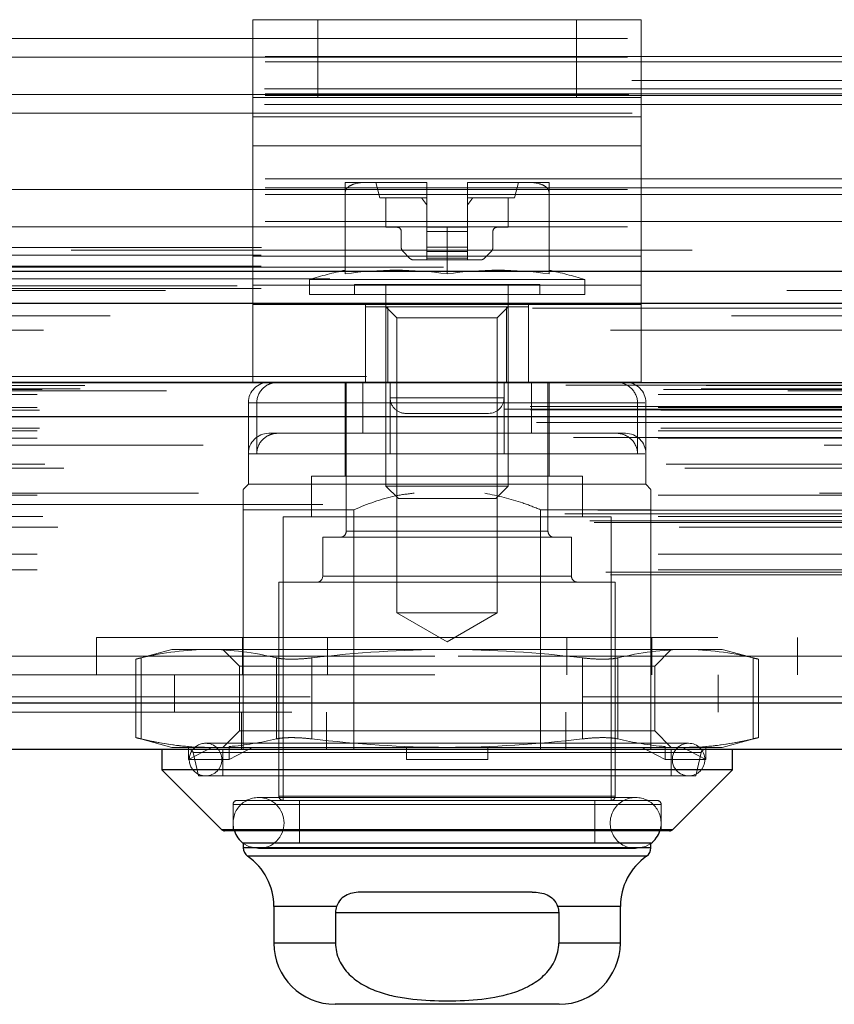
# Model space of a CAD drawing. Header units: inches. Extents: x 0.2 to 10.7, y 0.2 to 7.9.
# Tile 69 of 104: x 3.694 to 3.825, y 6.78 to 6.939. Entities that reach past the tile are written whole.
import ezdxf

# ---------------------------------------------------------------- set-up
doc = ezdxf.new("R2010")
doc.units = ezdxf.units.IN
doc.header["$MEASUREMENT"] = 0
doc.linetypes.add('HIDDEN', pattern=[0.07500000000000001, 0.05, -0.025])
doc.layers.add('TEXT', color=140, linetype='Continuous')

msp = doc.modelspace()

# ---------------------------------------------------------------- linework, layer by layer
at = {"color": 7, "linetype": 'HIDDEN', "lineweight": 18}
for p, q in [((3.731328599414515, 6.926358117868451), (3.731328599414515, 6.938858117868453)), ((3.731328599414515, 6.938858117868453), (3.741745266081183, 6.938858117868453)), ((3.73133188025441, 6.938858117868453), (3.73133188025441, 6.923231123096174)), ((3.741745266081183, 6.926358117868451), (3.741745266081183, 6.938858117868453)), ((3.783411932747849, 6.938858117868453), (3.741745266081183, 6.938858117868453)), ((3.741748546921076, 6.926358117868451), (3.741748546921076, 6.938858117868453)), ((3.783411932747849, 6.926358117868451), (3.783411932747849, 6.938858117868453)), ((3.783411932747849, 6.938858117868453), (3.793828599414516, 6.938858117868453)), ((3.783415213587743, 6.926358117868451), (3.783415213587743, 6.938858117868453)), ((3.793828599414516, 6.926358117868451), (3.793828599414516, 6.938858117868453)), ((3.793828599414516, 6.938858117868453), (3.79383188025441, 6.938858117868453)), ((3.79383188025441, 6.938858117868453), (3.79383188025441, 6.923231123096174)), ((3.491631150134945, 6.935814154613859), (4.033297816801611, 6.935814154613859)), ((3.491631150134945, 6.935814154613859), (4.033297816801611, 6.935814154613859)), ((4.033297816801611, 6.932943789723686), (3.491631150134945, 6.932943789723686)), ((3.491631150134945, 6.932814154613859), (4.033297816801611, 6.932814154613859)), ((4.033297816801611, 6.932100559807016), (3.491631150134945, 6.932100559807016)), ((4.492297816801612, 6.929064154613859), (3.032631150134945, 6.929064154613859)), ((4.033297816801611, 6.926943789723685), (3.491631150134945, 6.926943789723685)), ((4.033190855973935, 6.927747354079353), (3.491738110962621, 6.927747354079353)), ((3.491847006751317, 6.926814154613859), (4.033081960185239, 6.926814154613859)), ((4.033297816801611, 6.926662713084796), (3.491631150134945, 6.926662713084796)), ((4.033190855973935, 6.925211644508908), (3.491738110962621, 6.925211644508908)), ((3.741745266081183, 6.926358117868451), (3.731328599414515, 6.926358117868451)), ((3.731328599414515, 6.918544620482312), (3.731328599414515, 6.926358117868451)), ((3.783411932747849, 6.926358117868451), (3.741745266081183, 6.926358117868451)), ((3.793828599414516, 6.926358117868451), (3.783411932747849, 6.926358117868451)), ((3.793828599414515, 6.918544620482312), (3.793828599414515, 6.926358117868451)), ((3.793828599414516, 6.926358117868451), (3.79383188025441, 6.926358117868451)), ((3.492350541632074, 6.923814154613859), (4.032578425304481, 6.923814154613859)), ((3.492350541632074, 6.923814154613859), (4.032578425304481, 6.923814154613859)), ((3.793828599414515, 6.923231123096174), (3.731328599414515, 6.923231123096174)), ((3.73133188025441, 6.923231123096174), (3.79383188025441, 6.923231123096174)), ((3.73133188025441, 6.923231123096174), (3.73133188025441, 6.900838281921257)), ((3.79383188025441, 6.923231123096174), (3.79383188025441, 6.900838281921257)), ((3.793828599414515, 6.918544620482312), (3.731328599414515, 6.918544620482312)), ((3.731328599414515, 6.896151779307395), (3.731328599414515, 6.918544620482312)), ((3.73133188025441, 6.918544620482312), (3.79383188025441, 6.918544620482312)), ((3.793828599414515, 6.896151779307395), (3.793828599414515, 6.918544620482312)), ((4.033297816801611, 6.91326595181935), (3.491631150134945, 6.91326595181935)), ((3.749612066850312, 6.912677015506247), (3.746176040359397, 6.912677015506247)), ((3.759144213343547, 6.912677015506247), (3.749612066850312, 6.912677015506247)), ((3.751097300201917, 6.912677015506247), (3.751753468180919, 6.910216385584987)), ((3.759299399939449, 6.912677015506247), (3.759144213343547, 6.912677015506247)), ((3.759299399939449, 6.912677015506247), (3.759144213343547, 6.912677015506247)), ((3.759144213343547, 6.912677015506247), (3.759299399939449, 6.912677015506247)), ((3.759299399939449, 6.91267599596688), (3.759299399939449, 6.912677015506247)), ((3.759299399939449, 6.905459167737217), (3.759299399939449, 6.91267599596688)), ((3.766016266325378, 6.912677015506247), (3.765861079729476, 6.912677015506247)), ((3.765861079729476, 6.91267599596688), (3.765861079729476, 6.912677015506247)), ((3.765861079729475, 6.912677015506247), (3.766016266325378, 6.912677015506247)), ((3.766016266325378, 6.912677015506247), (3.765861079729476, 6.912677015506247)), ((3.765861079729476, 6.912677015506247), (3.766016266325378, 6.912677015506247)), ((3.765861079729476, 6.905459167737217), (3.765861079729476, 6.91267599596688)), ((3.775548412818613, 6.912677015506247), (3.766016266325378, 6.912677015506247)), ((3.773407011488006, 6.910216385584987), (3.774063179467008, 6.912677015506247)), ((3.778984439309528, 6.912677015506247), (3.775548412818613, 6.912677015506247)), ((4.033297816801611, 6.911814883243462), (3.491631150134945, 6.911814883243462)), ((3.491631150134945, 6.911533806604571), (4.033297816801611, 6.911533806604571)), ((3.746176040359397, 6.897963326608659), (3.746176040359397, 6.911100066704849)), ((3.778984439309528, 6.897963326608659), (3.778984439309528, 6.911100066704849)), ((4.033297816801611, 6.910730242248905), (3.491631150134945, 6.910730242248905)), ((3.759299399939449, 6.910216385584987), (3.751753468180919, 6.910216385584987)), ((3.752737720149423, 6.910216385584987), (3.752737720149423, 6.905459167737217)), ((3.773407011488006, 6.910216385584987), (3.765861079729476, 6.910216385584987)), ((3.772422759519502, 6.905459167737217), (3.772422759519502, 6.910216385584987)), ((4.033297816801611, 6.906377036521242), (3.491631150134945, 6.906377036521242)), ((3.491631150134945, 6.905533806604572), (4.033297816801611, 6.905533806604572)), ((3.752737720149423, 6.905459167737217), (3.75454218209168, 6.905459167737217)), ((3.755198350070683, 6.904802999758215), (3.755198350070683, 6.90225793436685)), ((3.762580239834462, 6.905459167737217), (3.759299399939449, 6.905459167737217)), ((3.759299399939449, 6.905459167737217), (3.759299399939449, 6.904802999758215)), ((3.759299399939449, 6.904802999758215), (3.765861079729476, 6.904802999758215)), ((3.759299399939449, 6.904802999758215), (3.759299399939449, 6.90225793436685)), ((3.759299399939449, 6.904802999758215), (3.765861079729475, 6.904802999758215)), ((3.765861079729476, 6.904802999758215), (3.759299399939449, 6.904802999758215)), ((3.765861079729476, 6.904802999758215), (3.759299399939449, 6.904802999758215)), ((3.762580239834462, 6.897963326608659), (3.762580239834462, 6.905459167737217)), ((3.762580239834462, 6.905459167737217), (3.765861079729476, 6.905459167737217)), ((3.765861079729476, 6.905459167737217), (3.765861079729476, 6.904802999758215)), ((3.765861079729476, 6.904802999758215), (3.765861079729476, 6.90225793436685)), ((3.769962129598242, 6.90225793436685), (3.769962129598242, 6.904802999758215)), ((3.770618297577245, 6.905459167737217), (3.772422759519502, 6.905459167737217)), ((3.032631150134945, 6.902230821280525), (4.492297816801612, 6.902230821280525)), ((3.032631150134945, 6.902230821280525), (4.492297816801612, 6.902230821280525)), ((3.032707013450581, 6.902230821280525), (4.492221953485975, 6.902230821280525)), ((3.032707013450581, 6.902230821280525), (4.492221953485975, 6.902230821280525)), ((3.032707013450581, 6.902230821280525), (4.492221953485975, 6.902230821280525)), ((3.032707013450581, 6.902230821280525), (4.492221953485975, 6.902230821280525)), ((4.002047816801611, 6.901766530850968), (3.522881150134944, 6.901766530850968)), ((3.755486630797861, 6.901561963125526), (3.756550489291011, 6.900498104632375)), ((3.759299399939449, 6.90225793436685), (3.759299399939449, 6.901561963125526)), ((3.759299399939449, 6.90225793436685), (3.765861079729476, 6.90225793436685)), ((3.759299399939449, 6.90225793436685), (3.765861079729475, 6.90225793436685)), ((3.765861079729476, 6.90225793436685), (3.759299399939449, 6.90225793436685)), ((3.765861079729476, 6.90225793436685), (3.759299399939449, 6.90225793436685)), ((3.759299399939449, 6.901561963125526), (3.765861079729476, 6.901561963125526)), ((3.759299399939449, 6.901561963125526), (3.759299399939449, 6.900498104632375)), ((3.759299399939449, 6.901561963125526), (3.765861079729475, 6.901561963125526)), ((3.765861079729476, 6.901561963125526), (3.759299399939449, 6.901561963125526)), ((3.765861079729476, 6.901561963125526), (3.759299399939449, 6.901561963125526)), ((3.765861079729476, 6.90225793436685), (3.765861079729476, 6.901561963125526)), ((3.765861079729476, 6.901561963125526), (3.765861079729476, 6.900498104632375)), ((3.768609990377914, 6.900498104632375), (3.769673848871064, 6.901561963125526)), ((3.032631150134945, 6.900962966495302), (4.492297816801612, 6.900962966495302)), ((3.793828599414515, 6.900838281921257), (3.731328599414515, 6.900838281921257)), ((3.73133188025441, 6.900838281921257), (3.79383188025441, 6.900838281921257)), ((3.73133188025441, 6.900838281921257), (3.73133188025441, 6.893024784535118)), ((3.757246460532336, 6.900209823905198), (3.759299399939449, 6.900209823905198)), ((3.759299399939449, 6.900498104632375), (3.765861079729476, 6.900498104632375)), ((3.759299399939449, 6.900498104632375), (3.759299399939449, 6.900209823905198)), ((3.759299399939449, 6.900498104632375), (3.765861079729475, 6.900498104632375)), ((3.765861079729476, 6.900498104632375), (3.759299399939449, 6.900498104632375)), ((3.765861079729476, 6.900498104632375), (3.759299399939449, 6.900498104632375)), ((3.759299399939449, 6.900209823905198), (3.765861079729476, 6.900209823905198)), ((3.765861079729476, 6.900498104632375), (3.765861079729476, 6.900209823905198)), ((3.765861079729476, 6.900209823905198), (3.767914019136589, 6.900209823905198)), ((3.79383188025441, 6.900838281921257), (3.79383188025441, 6.893024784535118)), ((3.032631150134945, 6.899230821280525), (4.492297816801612, 6.899230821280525)), ((3.784725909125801, 6.897074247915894), (3.740434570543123, 6.897074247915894)), ((3.740434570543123, 6.897074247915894), (3.740434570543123, 6.894632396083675)), ((3.784725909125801, 6.894632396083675), (3.784725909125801, 6.897074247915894)), ((4.5287660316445, 6.896040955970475), (2.996121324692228, 6.896040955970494)), ((4.517243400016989, 6.895317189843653), (3.007641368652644, 6.895317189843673)), ((3.032631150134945, 6.895612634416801), (4.492297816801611, 6.895612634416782)), ((3.793828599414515, 6.896151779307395), (3.731328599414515, 6.896151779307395)), ((3.731328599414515, 6.880524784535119), (3.731328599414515, 6.896151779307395)), ((3.73133188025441, 6.896151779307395), (3.79383188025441, 6.896151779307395)), ((3.777508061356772, 6.896272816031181), (3.747652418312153, 6.896272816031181)), ((3.747652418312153, 6.896272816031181), (3.747652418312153, 6.894632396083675)), ((3.752737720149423, 6.896272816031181), (3.752737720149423, 6.863836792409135)), ((3.772422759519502, 6.863836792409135), (3.772422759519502, 6.896272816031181)), ((3.777508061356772, 6.894632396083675), (3.777508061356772, 6.896272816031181)), ((3.793828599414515, 6.880524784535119), (3.793828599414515, 6.896151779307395)), ((3.784725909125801, 6.894632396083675), (3.740434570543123, 6.894632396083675)), ((3.793828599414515, 6.893024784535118), (3.731328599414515, 6.893024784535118)), ((3.73133188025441, 6.880524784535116), (3.73133188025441, 6.893024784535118)), ((3.749453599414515, 6.880524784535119), (3.749453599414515, 6.893024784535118)), ((3.74945688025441, 6.892663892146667), (3.74945688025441, 6.893024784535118)), ((3.74945688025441, 6.892663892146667), (3.74945688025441, 6.880524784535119)), ((3.753013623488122, 6.892663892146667), (3.74945688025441, 6.892663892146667)), ((3.752737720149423, 6.892663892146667), (3.754514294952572, 6.890887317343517)), ((3.753013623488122, 6.892663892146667), (3.753013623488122, 6.880524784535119)), ((3.772146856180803, 6.892663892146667), (3.753013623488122, 6.892663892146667)), ((3.770646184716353, 6.890887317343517), (3.772422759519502, 6.892663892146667)), ((3.772146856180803, 6.892663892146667), (3.772146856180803, 6.880524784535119)), ((3.775703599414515, 6.892663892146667), (3.772146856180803, 6.892663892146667)), ((3.775703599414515, 6.880524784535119), (3.775703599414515, 6.893024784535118)), ((3.77570688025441, 6.880524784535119), (3.77570688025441, 6.893024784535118)), ((3.79383188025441, 6.880524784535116), (3.79383188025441, 6.893024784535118)), ((3.008351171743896, 6.89119029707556), (4.51653711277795, 6.89119029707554)), ((3.770646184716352, 6.890887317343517), (3.754514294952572, 6.890887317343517)), ((3.754514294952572, 6.890887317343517), (3.754514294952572, 6.843454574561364)), ((3.770646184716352, 6.843454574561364), (3.770646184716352, 6.890887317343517)), ((4.549623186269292, 6.881469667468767), (2.975265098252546, 6.881469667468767)), ((2.980707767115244, 6.880503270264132), (4.544180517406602, 6.880503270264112)), ((4.543970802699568, 6.8805300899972), (2.980917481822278, 6.88053008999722)), ((2.981671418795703, 6.880051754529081), (4.543216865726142, 6.880051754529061)), ((2.981671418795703, 6.880051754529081), (4.543216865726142, 6.880051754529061)), ((2.997407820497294, 6.879380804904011), (4.527480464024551, 6.879380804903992)), ((2.997407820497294, 6.879380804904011), (4.527480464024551, 6.879380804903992)), ((3.003487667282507, 6.879451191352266), (4.521400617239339, 6.879451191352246)), ((3.003487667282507, 6.879451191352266), (4.521400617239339, 6.879451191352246)), ((3.004260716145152, 6.87999840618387), (4.520627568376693, 6.87999840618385)), ((3.004260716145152, 6.87999840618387), (4.520627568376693, 6.87999840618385)), ((3.793828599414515, 6.880524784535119), (3.731328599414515, 6.880524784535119)), ((3.746176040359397, 6.880524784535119), (3.746176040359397, 6.865432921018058)), ((3.746340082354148, 6.880524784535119), (3.746340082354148, 6.856574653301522)), ((3.748989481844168, 6.880524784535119), (3.748989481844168, 6.872322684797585)), ((3.753411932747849, 6.878024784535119), (3.753411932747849, 6.880524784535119)), ((3.753415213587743, 6.878024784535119), (3.753415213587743, 6.880524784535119)), ((3.771745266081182, 6.878024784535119), (3.771745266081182, 6.880524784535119)), ((3.771748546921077, 6.878024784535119), (3.771748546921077, 6.880524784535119)), ((3.771766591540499, 6.880524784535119), (3.771766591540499, 6.872322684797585)), ((3.776170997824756, 6.880524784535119), (3.776170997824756, 6.872322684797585)), ((3.778820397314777, 6.856574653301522), (3.778820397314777, 6.880524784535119)), ((3.778984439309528, 6.872322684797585), (3.778984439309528, 6.880524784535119)), ((2.996574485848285, 6.878537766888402), (4.528313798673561, 6.878537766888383)), ((2.996574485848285, 6.878537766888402), (4.528313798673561, 6.878537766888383)), ((3.017430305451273, 6.879136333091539), (4.507513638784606, 6.879136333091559)), ((3.753411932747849, 6.878024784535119), (3.771745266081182, 6.878024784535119)), ((3.771745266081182, 6.878024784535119), (3.753411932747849, 6.878024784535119)), ((3.753415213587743, 6.878024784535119), (3.771748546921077, 6.878024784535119)), ((3.771748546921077, 6.878024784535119), (3.753415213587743, 6.878024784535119)), ((2.97188938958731, 6.876202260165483), (4.552998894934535, 6.876202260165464)), ((2.97188938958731, 6.876202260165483), (4.552998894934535, 6.876202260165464)), ((2.975935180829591, 6.876627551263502), (4.548953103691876, 6.876627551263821)), ((2.976025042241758, 6.876117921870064), (4.548863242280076, 6.876117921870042)), ((2.996574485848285, 6.876464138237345), (4.528313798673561, 6.876464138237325)), ((2.996574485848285, 6.876464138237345), (4.528313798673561, 6.876464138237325)), ((3.730592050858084, 6.877243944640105), (3.730592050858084, 6.864120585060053)), ((3.793220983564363, 6.877243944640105), (3.730742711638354, 6.877243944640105)), ((3.731939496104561, 6.877243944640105), (3.731939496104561, 6.869041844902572)), ((3.731939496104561, 6.877243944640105), (3.794417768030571, 6.877243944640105)), ((3.753393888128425, 6.877243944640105), (3.753393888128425, 6.869041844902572)), ((3.793220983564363, 6.877243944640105), (3.793220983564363, 6.869041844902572)), ((3.79456842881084, 6.869041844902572), (3.79456842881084, 6.877243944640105)), ((4.546662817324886, 6.875013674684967), (2.978264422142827, 6.875013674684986)), ((2.996991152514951, 6.876047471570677), (4.527897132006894, 6.876047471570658)), ((3.755911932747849, 6.875524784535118), (3.769245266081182, 6.875524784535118)), ((3.769245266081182, 6.875524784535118), (3.769248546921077, 6.875524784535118)), ((2.976958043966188, 6.874064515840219), (4.547930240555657, 6.8740645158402)), ((2.984505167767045, 6.874033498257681), (4.540383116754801, 6.874033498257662)), ((2.996991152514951, 6.873130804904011), (4.527897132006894, 6.873130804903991)), ((2.982929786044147, 6.871664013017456), (4.541953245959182, 6.871664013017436)), ((2.996574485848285, 6.872714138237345), (4.52831379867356, 6.872714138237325)), ((2.996574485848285, 6.872714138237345), (4.52831379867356, 6.872714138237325)), ((2.996574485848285, 6.87154098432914), (4.52831379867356, 6.87154098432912)), ((3.735382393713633, 6.872322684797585), (3.733872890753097, 6.872322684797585)), ((3.748989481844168, 6.872322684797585), (3.735382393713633, 6.872322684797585)), ((3.748989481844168, 6.872322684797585), (3.753393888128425, 6.872322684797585)), ((3.791287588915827, 6.872322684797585), (3.753393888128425, 6.872322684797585)), ((3.778984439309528, 6.865432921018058), (3.778984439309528, 6.872322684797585)), ((4.523293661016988, 6.870430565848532), (3.00159625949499, 6.870430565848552)), ((3.771766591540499, 6.869041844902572), (3.730737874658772, 6.869041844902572)), ((3.753393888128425, 6.869041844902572), (3.794422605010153, 6.869041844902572)), ((3.79456842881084, 6.864120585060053), (3.79456842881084, 6.869041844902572)), ((2.997837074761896, 6.867370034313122), (4.527107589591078, 6.867370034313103)), ((3.000869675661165, 6.866694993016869), (4.52401860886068, 6.866694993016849)), ((3.000869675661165, 6.866694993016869), (4.52401860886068, 6.866694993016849)), ((3.7843978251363, 6.865432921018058), (3.740762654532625, 6.865432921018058)), ((3.740762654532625, 6.865432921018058), (3.740762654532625, 6.858871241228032)), ((3.7843978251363, 6.858871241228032), (3.7843978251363, 6.865432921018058)), ((3.730592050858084, 6.864120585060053), (3.729771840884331, 6.8633003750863)), ((3.79456842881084, 6.864120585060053), (3.730592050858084, 6.864120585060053)), ((3.772422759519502, 6.863836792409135), (3.752737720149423, 6.863836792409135)), ((3.752737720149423, 6.863836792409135), (3.754750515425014, 6.861823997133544)), ((3.770409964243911, 6.861823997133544), (3.772422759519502, 6.863836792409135)), ((3.795388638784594, 6.8633003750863), (3.79456842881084, 6.864120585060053)), ((2.996574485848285, 6.862370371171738), (4.52831379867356, 6.862370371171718)), ((4.522548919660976, 6.862688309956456), (3.002348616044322, 6.862688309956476)), ((4.542585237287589, 6.860848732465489), (2.982309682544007, 6.860848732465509)), ((3.770409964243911, 6.861823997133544), (3.754750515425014, 6.861823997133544)), ((2.981521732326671, 6.859389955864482), (4.543366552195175, 6.859389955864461)), ((2.986824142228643, 6.859974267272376), (4.538064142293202, 6.859974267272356)), ((2.996574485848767, 6.858925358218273), (4.52831379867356, 6.858925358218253)), ((2.99749313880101, 6.858918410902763), (4.527384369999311, 6.858918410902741)), ((3.729771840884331, 6.860019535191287), (3.729771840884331, 6.821469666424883)), ((3.747545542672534, 6.860019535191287), (3.729771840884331, 6.860019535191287)), ((3.788991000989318, 6.858871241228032), (3.736169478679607, 6.858871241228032)), ((3.736169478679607, 6.858871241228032), (3.736169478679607, 6.813267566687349)), ((3.747545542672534, 6.860019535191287), (3.747545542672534, 6.821469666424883)), ((3.777614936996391, 6.860019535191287), (3.777614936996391, 6.821469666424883)), ((3.795388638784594, 6.860019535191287), (3.777614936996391, 6.860019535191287)), ((3.788991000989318, 6.813267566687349), (3.788991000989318, 6.858871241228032)), ((3.795388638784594, 6.860019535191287), (3.795388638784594, 6.827469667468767)), ((2.985569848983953, 6.858221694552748), (4.539331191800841, 6.858221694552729)), ((2.986254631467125, 6.857978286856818), (4.538638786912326, 6.857978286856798)), ((2.999940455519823, 6.857198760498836), (4.524947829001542, 6.857198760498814)), ((3.782593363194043, 6.855590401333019), (3.742567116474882, 6.855590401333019)), ((3.742567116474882, 6.855590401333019), (3.742567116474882, 6.849356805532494)), ((3.746340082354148, 6.856574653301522), (3.778669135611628, 6.856574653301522)), ((3.778820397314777, 6.856574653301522), (3.746491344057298, 6.856574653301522)), ((3.782593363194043, 6.849356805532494), (3.782593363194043, 6.855590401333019)), ((2.996574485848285, 6.852890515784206), (4.52831379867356, 6.852890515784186)), ((2.988126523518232, 6.849957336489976), (4.536761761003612, 6.849957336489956)), ((2.988857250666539, 6.849524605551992), (4.536031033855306, 6.849524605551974)), ((2.996574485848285, 6.850357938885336), (4.52831379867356, 6.850357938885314)), ((2.996574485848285, 6.850357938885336), (4.52831379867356, 6.850357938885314)), ((3.782593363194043, 6.849356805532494), (3.742567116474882, 6.849356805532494)), ((3.742567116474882, 6.849356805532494), (3.782593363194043, 6.849356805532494)), ((3.789647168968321, 6.848372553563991), (3.735513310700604, 6.848372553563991)), ((3.735513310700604, 6.848372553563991), (3.735513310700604, 6.813923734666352)), ((3.789647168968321, 6.813923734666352), (3.789647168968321, 6.848372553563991)), ((3.770646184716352, 6.843454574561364), (3.754514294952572, 6.843454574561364)), ((3.754514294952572, 6.843454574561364), (3.762580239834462, 6.838797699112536)), ((3.762580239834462, 6.838797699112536), (3.770646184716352, 6.843454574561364)), ((3.706163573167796, 6.839469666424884), (3.818996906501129, 6.839469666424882)), ((3.706163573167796, 6.839469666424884), (3.706163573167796, 6.833469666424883)), ((3.729621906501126, 6.839469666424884), (3.729621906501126, 6.833469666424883)), ((3.743330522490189, 6.839469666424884), (3.743330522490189, 6.833469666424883)), ((3.781829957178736, 6.839469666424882), (3.781829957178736, 6.833469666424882)), ((3.7955385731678, 6.839469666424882), (3.7955385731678, 6.833469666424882)), ((3.818996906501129, 6.833469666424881), (3.818996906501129, 6.839469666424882)), ((3.718288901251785, 6.837545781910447), (3.712452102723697, 6.835981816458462)), ((3.724222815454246, 6.837545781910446), (3.718288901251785, 6.837545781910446)), ((3.762580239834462, 6.837545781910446), (3.724222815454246, 6.837545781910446)), ((3.726491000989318, 6.837545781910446), (3.729155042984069, 6.834881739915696)), ((3.800937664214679, 6.837545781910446), (3.762580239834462, 6.837545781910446)), ((3.796005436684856, 6.834881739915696), (3.798669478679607, 6.837545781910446)), ((3.80687157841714, 6.837545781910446), (3.800937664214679, 6.837545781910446)), ((3.812708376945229, 6.835981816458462), (3.80687157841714, 6.837545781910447)), ((3.06059697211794, 6.836469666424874), (4.464346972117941, 6.836469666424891)), ((3.06059697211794, 6.836469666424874), (4.464346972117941, 6.836469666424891)), ((4.464346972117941, 6.836469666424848), (3.06059697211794, 6.836469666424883)), ((4.464346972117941, 6.836469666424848), (3.06059697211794, 6.836469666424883)), ((3.712452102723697, 6.836002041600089), (3.712452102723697, 6.823341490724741)), ((3.713331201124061, 6.823155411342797), (3.713331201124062, 6.836188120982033)), ((3.713331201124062, 6.823155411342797), (3.713331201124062, 6.836188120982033)), ((3.713331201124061, 6.823155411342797), (3.713331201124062, 6.836188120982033)), ((3.713331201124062, 6.823155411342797), (3.713331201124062, 6.836188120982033)), ((3.735114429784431, 6.823155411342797), (3.735114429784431, 6.836188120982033)), ((3.73511442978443, 6.823155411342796), (3.735114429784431, 6.836188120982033)), ((3.735114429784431, 6.823155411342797), (3.735114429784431, 6.836188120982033)), ((3.735114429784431, 6.823155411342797), (3.735114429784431, 6.836188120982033)), ((3.740797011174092, 6.823155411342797), (3.740797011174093, 6.836188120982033)), ((3.740797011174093, 6.823155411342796), (3.740797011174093, 6.836188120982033)), ((3.740797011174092, 6.823155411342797), (3.740797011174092, 6.836188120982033)), ((3.740797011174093, 6.823155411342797), (3.740797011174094, 6.836188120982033)), ((3.784363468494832, 6.823155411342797), (3.784363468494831, 6.836188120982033)), ((3.784363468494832, 6.823155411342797), (3.784363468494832, 6.836188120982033)), ((3.784363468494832, 6.823155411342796), (3.784363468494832, 6.836188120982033)), ((3.784363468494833, 6.823155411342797), (3.784363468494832, 6.836188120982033)), ((3.790046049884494, 6.823155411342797), (3.790046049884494, 6.836188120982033)), ((3.790046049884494, 6.823155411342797), (3.790046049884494, 6.836188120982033)), ((3.790046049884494, 6.823155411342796), (3.790046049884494, 6.836188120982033)), ((3.790046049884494, 6.823155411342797), (3.790046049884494, 6.836188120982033)), ((3.811829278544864, 6.823155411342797), (3.811829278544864, 6.836188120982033)), ((3.811829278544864, 6.823155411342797), (3.811829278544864, 6.836188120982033)), ((3.811829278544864, 6.823155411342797), (3.811829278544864, 6.836188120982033)), ((3.811829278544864, 6.823155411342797), (3.811829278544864, 6.836188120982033)), ((3.812708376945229, 6.823341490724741), (3.812708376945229, 6.836002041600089)), ((3.06059697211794, 6.833469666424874), (4.464346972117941, 6.833469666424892)), ((3.71872197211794, 6.833469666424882), (3.71872197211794, 6.827469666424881)), ((3.733633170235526, 6.834881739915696), (3.729155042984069, 6.834881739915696)), ((3.729155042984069, 6.834881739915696), (3.729155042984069, 6.824461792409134)), ((3.796005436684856, 6.834881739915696), (3.733633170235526, 6.834881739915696)), ((3.796005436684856, 6.824461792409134), (3.796005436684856, 6.834881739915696)), ((3.80622197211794, 6.827469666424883), (3.80622197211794, 6.833469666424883)), ((4.54053865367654, 6.829948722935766), (2.9843496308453, 6.82994872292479)), ((2.984349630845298, 6.829948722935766), (4.540538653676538, 6.82994872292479)), ((2.984349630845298, 6.828906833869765), (4.540538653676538, 6.828906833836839)), ((4.537593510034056, 6.827469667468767), (2.987294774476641, 6.827469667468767)), ((3.729471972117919, 6.827469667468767), (3.729471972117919, 6.821469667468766)), ((3.743180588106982, 6.827469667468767), (3.743180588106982, 6.821469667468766)), ((3.78168002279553, 6.827469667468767), (3.78168002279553, 6.821469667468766)), ((3.795388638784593, 6.827469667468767), (3.795388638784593, 6.821469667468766)), ((3.729155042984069, 6.824461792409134), (3.726491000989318, 6.821797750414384)), ((3.733633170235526, 6.824461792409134), (3.729155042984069, 6.824461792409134)), ((3.796005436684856, 6.824461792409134), (3.733633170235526, 6.824461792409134)), ((3.798669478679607, 6.821797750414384), (3.796005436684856, 6.824461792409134)), ((3.712452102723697, 6.823361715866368), (3.718288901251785, 6.821797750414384)), ((3.801458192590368, 6.822453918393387), (3.723702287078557, 6.822453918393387)), ((3.80687157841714, 6.821797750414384), (3.812708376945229, 6.823361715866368)), ((3.721365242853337, 6.821797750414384), (3.718288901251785, 6.821797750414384)), ((3.720941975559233, 6.819829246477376), (3.720941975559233, 6.821927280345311)), ((3.720941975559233, 6.821927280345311), (3.721365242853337, 6.821797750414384)), ((3.724634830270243, 6.821797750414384), (3.720941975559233, 6.819829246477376)), ((3.721365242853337, 6.821797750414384), (3.724634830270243, 6.821797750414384)), ((3.721686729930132, 6.820961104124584), (3.803326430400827, 6.820961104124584)), ((3.721686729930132, 6.820961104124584), (3.722553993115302, 6.817204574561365)), ((3.803473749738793, 6.820961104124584), (3.721834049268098, 6.820961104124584)), ((3.724634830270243, 6.821797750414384), (3.727926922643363, 6.821797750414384)), ((3.726491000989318, 6.821469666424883), (3.726491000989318, 6.817204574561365)), ((3.727503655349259, 6.821927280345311), (3.727926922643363, 6.821797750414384)), ((3.727503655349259, 6.819829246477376), (3.727503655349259, 6.821927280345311)), ((3.73119651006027, 6.821797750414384), (3.727503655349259, 6.819829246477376)), ((3.762580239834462, 6.821797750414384), (3.727926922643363, 6.821797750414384)), ((3.756018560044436, 6.821927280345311), (3.756018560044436, 6.821797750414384)), ((3.756018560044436, 6.819829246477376), (3.756018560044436, 6.821797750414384)), ((3.797233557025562, 6.821797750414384), (3.762580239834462, 6.821797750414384)), ((3.769141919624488, 6.821927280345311), (3.769141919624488, 6.821797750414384)), ((3.769141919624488, 6.819829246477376), (3.769141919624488, 6.821797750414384)), ((3.797656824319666, 6.819829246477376), (3.793963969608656, 6.821797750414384)), ((3.797656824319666, 6.821927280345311), (3.797233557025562, 6.821797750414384)), ((3.797233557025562, 6.821797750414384), (3.800525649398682, 6.821797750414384)), ((3.797656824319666, 6.821927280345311), (3.797656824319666, 6.819829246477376)), ((3.798669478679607, 6.817204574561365), (3.798669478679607, 6.821469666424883)), ((3.804218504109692, 6.819829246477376), (3.800525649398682, 6.821797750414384)), ((3.803795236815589, 6.821797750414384), (3.800525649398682, 6.821797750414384)), ((3.802606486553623, 6.817204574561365), (3.803473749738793, 6.820961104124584)), ((3.804218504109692, 6.821927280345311), (3.803795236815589, 6.821797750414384)), ((3.80687157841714, 6.821797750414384), (3.803795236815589, 6.821797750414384)), ((3.804218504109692, 6.821927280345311), (3.804218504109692, 6.819829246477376)), ((3.727503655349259, 6.819829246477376), (3.720941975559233, 6.819829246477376)), ((3.769141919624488, 6.819829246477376), (3.756018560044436, 6.819829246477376)), ((3.797656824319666, 6.819829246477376), (3.804218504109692, 6.819829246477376)), ((3.802606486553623, 6.817204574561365), (3.722553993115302, 6.817204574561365)), ((3.796372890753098, 6.813267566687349), (3.728787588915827, 6.813267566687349)), ((3.792928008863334, 6.813730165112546), (3.732232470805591, 6.813730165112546)), ((3.789647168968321, 6.813923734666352), (3.735513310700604, 6.813923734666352)), ((3.735513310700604, 6.813923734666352), (3.789647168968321, 6.813923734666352)), ((3.738794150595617, 6.813267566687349), (3.738794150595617, 6.806377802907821)), ((3.786366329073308, 6.806377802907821), (3.786366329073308, 6.813267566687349)), ((3.7970290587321, 6.812611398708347), (3.728131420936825, 6.812611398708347)), ((3.728131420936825, 6.812611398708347), (3.7970290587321, 6.812611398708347)), ((3.728131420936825, 6.812611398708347), (3.728131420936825, 6.808346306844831)), ((3.7970290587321, 6.808346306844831), (3.7970290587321, 6.812611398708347)), ((3.726298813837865, 6.808538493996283), (3.798715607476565, 6.808538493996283)), ((3.726298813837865, 6.808538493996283), (3.79886166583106, 6.808538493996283)), ((3.729771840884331, 6.806377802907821), (3.729771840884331, 6.806348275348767)), ((3.729771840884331, 6.805637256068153), (3.795240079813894, 6.805637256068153)), ((3.729771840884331, 6.805637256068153), (3.795388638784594, 6.805637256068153)), ((3.732232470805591, 6.805528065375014), (3.792928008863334, 6.805528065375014)), ((3.795388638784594, 6.806348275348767), (3.795388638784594, 6.806377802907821)), ((3.730474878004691, 6.804291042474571), (3.794540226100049, 6.804291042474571)), ((3.730474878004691, 6.804291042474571), (3.794685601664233, 6.804291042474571)), ((3.744793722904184, 6.796213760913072), (3.734693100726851, 6.796213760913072)), ((3.734693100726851, 6.796213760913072), (3.744793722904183, 6.796213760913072)), ((3.780366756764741, 6.796213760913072), (3.790467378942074, 6.796213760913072)), ((3.780366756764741, 6.796213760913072), (3.790467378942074, 6.796213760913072)), ((3.744610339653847, 6.795222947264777), (3.780550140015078, 6.795222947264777)), ((3.780550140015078, 6.795222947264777), (3.744610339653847, 6.795222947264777)), ((3.780550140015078, 6.795222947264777), (3.744610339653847, 6.795222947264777)), ((3.744610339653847, 6.790301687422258), (3.734693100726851, 6.790301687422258)), ((3.734693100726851, 6.790301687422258), (3.744610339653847, 6.790301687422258)), ((3.780550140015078, 6.790301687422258), (3.790467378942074, 6.790301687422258)), ((3.780550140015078, 6.790301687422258), (3.790467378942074, 6.790301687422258))]:
    msp.add_line(p, q, dxfattribs=at)
at = {"color": 7, "linetype": 'Continuous', "lineweight": 25}
for p, q in [((3.032631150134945, 6.898427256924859), (4.492297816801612, 6.898427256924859)), ((3.032631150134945, 6.893230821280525), (4.492297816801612, 6.893230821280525)), ((4.549623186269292, 6.880427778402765), (2.975265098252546, 6.880427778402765)), ((4.54053865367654, 6.828906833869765), (2.9843496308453, 6.828906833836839)), ((4.537593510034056, 6.821469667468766), (2.987294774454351, 6.821469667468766)), ((3.716648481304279, 6.821469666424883), (3.716648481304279, 6.818188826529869)), ((3.808511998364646, 6.818188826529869), (3.808511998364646, 6.821469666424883)), ((3.716648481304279, 6.818188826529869), (3.726298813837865, 6.808538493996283)), ((3.808511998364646, 6.818188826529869), (3.716648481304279, 6.818188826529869)), ((3.79886166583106, 6.808538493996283), (3.808511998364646, 6.818188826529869)), ((3.79886166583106, 6.808538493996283), (3.726298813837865, 6.808538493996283)), ((3.798397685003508, 6.808346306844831), (3.726762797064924, 6.808346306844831)), ((3.795388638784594, 6.806377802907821), (3.729771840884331, 6.806377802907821)), ((3.729771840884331, 6.806348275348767), (3.729771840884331, 6.805637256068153)), ((3.795388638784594, 6.805637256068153), (3.729771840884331, 6.805637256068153)), ((3.795388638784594, 6.805637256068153), (3.795388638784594, 6.806348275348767)), ((3.794685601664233, 6.804291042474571), (3.730474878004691, 6.804291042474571)), ((3.776268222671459, 6.798503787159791), (3.748892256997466, 6.798503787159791)), ((3.734693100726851, 6.796213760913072), (3.734693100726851, 6.790301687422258)), ((3.744793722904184, 6.796213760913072), (3.734693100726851, 6.796213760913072)), ((3.790467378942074, 6.796213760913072), (3.780366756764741, 6.796213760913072)), ((3.790467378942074, 6.790301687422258), (3.790467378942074, 6.796213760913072)), ((3.744610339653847, 6.795222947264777), (3.780550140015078, 6.795222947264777)), ((3.744610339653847, 6.795222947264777), (3.744610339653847, 6.790301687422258)), ((3.780550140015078, 6.795222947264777), (3.780550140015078, 6.790301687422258)), ((3.744610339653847, 6.790301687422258), (3.734693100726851, 6.790301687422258)), ((3.790467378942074, 6.790301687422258), (3.780550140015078, 6.790301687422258)), ((3.780624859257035, 6.780459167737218), (3.74453562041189, 6.780459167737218))]:
    msp.add_line(p, q, dxfattribs=at)
at = {"color": 7, "linetype": 'HIDDEN', "lineweight": 18, "flags": 128}
for points in [[(4.561975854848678, 6.899048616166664), (3.775107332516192, 6.899049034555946), (2.962924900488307, 6.899048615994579)], [(4.543682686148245, 6.897157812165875), (3.775107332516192, 6.89715858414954), (2.981209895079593, 6.897157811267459)], [(4.517268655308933, 6.895317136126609), (3.775107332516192, 6.895316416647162), (3.007646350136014, 6.895317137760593)], [(2.976317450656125, 6.892461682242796), (3.697714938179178, 6.892464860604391), (4.548564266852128, 6.89246166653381)], [(2.976319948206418, 6.892461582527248), (3.795691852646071, 6.892461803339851), (4.548570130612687, 6.892461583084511)], [(2.988859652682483, 6.888921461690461), (3.74978759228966, 6.888921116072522), (4.536035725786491, 6.888921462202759)], [(2.997626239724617, 6.888903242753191), (3.74978759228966, 6.888903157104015), (4.527258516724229, 6.888903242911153)], [(3.729771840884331, 6.806348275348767), (3.730663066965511, 6.805840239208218), (3.732232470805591, 6.805528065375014)], [(3.792928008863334, 6.805528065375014), (3.794497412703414, 6.805840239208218), (3.795388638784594, 6.806348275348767)]]:
    msp.add_lwpolyline(points, dxfattribs=at)
at = {"color": 7, "linetype": 'HIDDEN', "lineweight": 18}
for centre, radius, start, end in [((3.759145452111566, 6.901054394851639), 0.01162262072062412, 89.24106456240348, 90.00610672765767), ((3.759145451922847, 6.901054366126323), 0.01162264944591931, 89.24106550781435, 90.00610578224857), ((3.766015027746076, 6.901054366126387), 0.01162264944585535, 89.99389421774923, 90.75893449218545), ((3.766015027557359, 6.901054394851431), 0.01162262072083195, 89.99389327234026, 90.75893543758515), ((3.75454218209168, 6.904802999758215), 0.0006561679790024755, 0, 90), ((3.770618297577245, 6.904802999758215), 0.0006561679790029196, 90, 180), ((3.756182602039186, 6.90225793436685), 0.0009842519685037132, 180, 224.9999999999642), ((3.768977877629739, 6.90225793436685), 0.0009842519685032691, 315.0000000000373, 0), ((3.757246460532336, 6.9011940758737), 0.0009842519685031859, 225.0000000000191, 270.0000000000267), ((3.767914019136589, 6.9011940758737), 0.0009842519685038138, 270.0000000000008, 315.0000000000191), ((3.762580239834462, 6.823490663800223), 0.07684383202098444, 102.3260456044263, 106.7496602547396), ((3.75437814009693, 6.84217129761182), 0.05639170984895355, 81.63673791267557, 98.36326208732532), ((3.770782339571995, 6.842171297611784), 0.05639170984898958, 81.63673791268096, 98.36326208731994), ((3.762580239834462, 6.823490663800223), 0.07684383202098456, 73.25033974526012, 77.67395439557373), ((3.733872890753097, 6.877243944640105), 0.003280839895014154, 90, 180), ((3.791287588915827, 6.877243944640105), 0.003280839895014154, 0, 90), ((3.755911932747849, 6.878024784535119), 0.002500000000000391, 180, 270.0000000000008), ((3.755915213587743, 6.878024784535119), 0.002500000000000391, 180, 270.0000000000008), ((3.769245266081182, 6.878024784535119), 0.002500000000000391, 270.0000000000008, 0), ((3.769248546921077, 6.878024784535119), 0.002500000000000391, 270.0000000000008, 0), ((3.733872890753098, 6.869041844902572), 0.003280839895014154, 90.0000000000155, 180), ((3.791287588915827, 6.869041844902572), 0.00328083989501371, 0, 89.99999999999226), ((3.745355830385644, 6.856574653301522), 0.0009842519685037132, 269.9999999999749, 0), ((3.779804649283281, 6.856574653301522), 0.0009842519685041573, 180, 270.0000000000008), ((3.741582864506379, 6.849356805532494), 0.0009842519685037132, 270.0000000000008, 0), ((3.783577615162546, 6.849356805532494), 0.0009842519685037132, 180, 270.0000000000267), ((3.723702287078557, 6.819829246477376), 0.00262467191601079, 90, 270.0000000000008), ((3.723702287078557, 6.819829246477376), 0.00262467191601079, 270.0000000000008, 90), ((3.801458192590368, 6.819829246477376), 0.00262467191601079, 90, 270.0000000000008), ((3.801458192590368, 6.819829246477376), 0.00262467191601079, 270.0000000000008, 90), ((3.721047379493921, 6.820813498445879), 0.0006561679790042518, 13.00000000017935, 89.99999999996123), ((3.804113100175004, 6.820813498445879), 0.0006561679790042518, 90.00000000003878, 166.9999999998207), ((3.732232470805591, 6.809629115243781), 0.004101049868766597, 90, 198.2280527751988), ((3.728787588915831, 6.812611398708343), 0.0006561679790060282, 90.00000000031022, 179.9999999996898), ((3.732232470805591, 6.809629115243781), 0.004101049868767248, 270.0000000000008, 90), ((3.736169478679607, 6.813923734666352), 0.0006561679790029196, 180, 270.0000000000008), ((3.792928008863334, 6.809629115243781), 0.004101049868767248, 90, 270.0000000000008), ((3.788991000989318, 6.813923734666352), 0.0006561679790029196, 270.0000000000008, 0), ((3.792928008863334, 6.809629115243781), 0.004101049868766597, 341.7719472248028, 90), ((3.796372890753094, 6.812611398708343), 0.0006561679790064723, 3.102185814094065e-10, 89.99999999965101)]:
    msp.add_arc(centre, radius, start, end, dxfattribs=at)
at = {"color": 7, "linetype": 'Continuous', "lineweight": 25}
for centre, radius, start, end in [((3.726762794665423, 6.809002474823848), 0.0006561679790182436, 225.0000000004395, 269.9999999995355), ((3.732232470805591, 6.809629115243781), 0.004101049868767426, 198.2280527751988, 233.1301023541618), ((3.792928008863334, 6.809629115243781), 0.004101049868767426, 306.8698976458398, 341.7719472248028), ((3.798397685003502, 6.809002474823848), 0.0006561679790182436, 270.0000000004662, 314.9999999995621), ((3.731412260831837, 6.805637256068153), 0.001640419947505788, 180, 235.1500954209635), ((3.793748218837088, 6.805637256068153), 0.001640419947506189, 304.8499045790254, 0), ((3.724850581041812, 6.796213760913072), 0.009842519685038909, 0, 55.1500954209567), ((3.800309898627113, 6.796213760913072), 0.009842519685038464, 124.8499045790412, 180), ((3.744535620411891, 6.790301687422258), 0.009842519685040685, 180, 269.9999999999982), ((3.780624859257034, 6.790301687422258), 0.009842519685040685, 270.0000000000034, 0)]:
    msp.add_arc(centre, radius, start, end, dxfattribs=at)
at = {"color": 7, "linetype": 'HIDDEN', "lineweight": 18}
for points, knots in [([(3.749612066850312, 6.912677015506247), (3.74895083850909, 6.912677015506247), (3.748288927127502, 6.912631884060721), (3.747327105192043, 6.91234414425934), (3.747011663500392, 6.912210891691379), (3.746598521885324, 6.911901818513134), (3.746467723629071, 6.911777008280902), (3.746262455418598, 6.911474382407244), (3.746189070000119, 6.911294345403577), (3.746176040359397, 6.911100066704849)], [0, 0, 0, 0, 0.500000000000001, 0.500000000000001, 0.7499999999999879, 0.7499999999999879, 0.874999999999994, 0.874999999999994, 1, 1, 1, 1]), ([(3.746176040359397, 6.911100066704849), (3.746176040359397, 6.911294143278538), (3.746176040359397, 6.911474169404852), (3.746176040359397, 6.911776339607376), (3.746176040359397, 6.911900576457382), (3.746176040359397, 6.912212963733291), (3.746176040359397, 6.912344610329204), (3.746176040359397, 6.912631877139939), (3.746176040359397, 6.912677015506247), (3.746176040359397, 6.912677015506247)], [0, 0, 0, 0, 0.125000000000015, 0.125000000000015, 0.2500000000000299, 0.2500000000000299, 0.50000000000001, 0.50000000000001, 1, 1, 1, 1]), ([(3.778984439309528, 6.911100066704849), (3.778971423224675, 6.911294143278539), (3.778898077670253, 6.911474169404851), (3.77869330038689, 6.911776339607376), (3.778563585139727, 6.911900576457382), (3.778146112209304, 6.912212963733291), (3.777832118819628, 6.912344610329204), (3.776870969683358, 6.912631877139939), (3.776209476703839, 6.912677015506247), (3.775548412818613, 6.912677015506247)], [0, 0, 0, 0, 0.1250000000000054, 0.1250000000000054, 0.2500000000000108, 0.2500000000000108, 0.4999999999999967, 0.4999999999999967, 1, 1, 1, 1]), ([(3.778984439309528, 6.912677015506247), (3.778984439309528, 6.912677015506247), (3.778984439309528, 6.912631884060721), (3.778984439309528, 6.91234414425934), (3.778984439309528, 6.912210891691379), (3.778984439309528, 6.911901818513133), (3.778984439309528, 6.911777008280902), (3.778984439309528, 6.911474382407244), (3.778984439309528, 6.911294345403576), (3.778984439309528, 6.911100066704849)], [0, 0, 0, 0, 0.5, 0.5, 0.75, 0.75, 0.875, 0.875, 1, 1, 1, 1]), ([(3.735382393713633, 6.880524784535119), (3.734938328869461, 6.880524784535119), (3.734503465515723, 6.880445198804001), (3.733678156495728, 6.880128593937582), (3.73329911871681, 6.879894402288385), (3.732331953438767, 6.878995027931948), (3.731939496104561, 6.878133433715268), (3.731939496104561, 6.877243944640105)], [0, 0, 0, 0, 0.2499999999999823, 0.2499999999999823, 0.4999999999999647, 0.4999999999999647, 1, 1, 1, 1]), ([(3.753393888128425, 6.877243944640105), (3.753393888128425, 6.877688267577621), (3.753393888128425, 6.878124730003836), (3.753393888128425, 6.878928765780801), (3.753393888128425, 6.879294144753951), (3.753393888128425, 6.879891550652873), (3.753393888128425, 6.880128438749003), (3.753393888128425, 6.880443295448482), (3.753393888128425, 6.880524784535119), (3.753393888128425, 6.880524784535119)], [0, 0, 0, 0, 0.25, 0.25, 0.5, 0.5, 0.75, 0.75, 1, 1, 1, 1]), ([(3.789778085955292, 6.880524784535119), (3.790222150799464, 6.880524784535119), (3.790657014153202, 6.880445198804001), (3.791482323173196, 6.880128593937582), (3.791861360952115, 6.879894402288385), (3.792828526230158, 6.878995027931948), (3.793220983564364, 6.878133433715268), (3.793220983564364, 6.877243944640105)], [0, 0, 0, 0, 0.2499999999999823, 0.2499999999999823, 0.4999999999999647, 0.4999999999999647, 1, 1, 1, 1]), ([(3.735382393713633, 6.872322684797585), (3.734938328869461, 6.872322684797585), (3.734503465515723, 6.872243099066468), (3.733678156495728, 6.871926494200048), (3.73329911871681, 6.871692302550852), (3.732331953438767, 6.870792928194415), (3.731939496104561, 6.869931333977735), (3.731939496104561, 6.869041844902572)], [0, 0, 0, 0, 0.2499999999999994, 0.2499999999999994, 0.4999999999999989, 0.4999999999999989, 1, 1, 1, 1]), ([(3.771766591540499, 6.869041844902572), (3.771766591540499, 6.869486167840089), (3.771766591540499, 6.869922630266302), (3.771766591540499, 6.870726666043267), (3.771766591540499, 6.871092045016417), (3.771766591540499, 6.871689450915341), (3.771766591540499, 6.87192633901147), (3.771766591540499, 6.872241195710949), (3.771766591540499, 6.872322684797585), (3.771766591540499, 6.872322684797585)], [0, 0, 0, 0, 0.25, 0.25, 0.5, 0.5, 0.75, 0.75, 1, 1, 1, 1]), ([(3.789778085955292, 6.872322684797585), (3.790222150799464, 6.872322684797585), (3.790657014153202, 6.872243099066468), (3.791482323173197, 6.871926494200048), (3.791861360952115, 6.871692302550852), (3.792828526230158, 6.870792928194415), (3.793220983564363, 6.869931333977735), (3.793220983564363, 6.869041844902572)], [0, 0, 0, 0, 0.2499999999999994, 0.2499999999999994, 0.4999999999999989, 0.4999999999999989, 1, 1, 1, 1]), ([(3.729771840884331, 6.86320785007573), (3.729771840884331, 6.863152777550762), (3.729771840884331, 6.863029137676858), (3.729771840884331, 6.86160973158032), (3.729771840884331, 6.860392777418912), (3.729771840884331, 6.860019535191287)], [0, 0, 0, 0, 0.3576770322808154, 0.8029982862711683, 1, 1, 1, 1]), ([(3.747545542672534, 6.860019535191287), (3.749745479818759, 6.86091104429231), (3.752897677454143, 6.862188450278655), (3.756260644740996, 6.862572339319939), (3.757276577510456, 6.862688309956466)], [0, 0, 0, 0, 0.6979058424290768, 0.9999999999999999, 0.9999999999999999, 0.9999999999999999, 0.9999999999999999]), ([(3.768678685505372, 6.862688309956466), (3.770731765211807, 6.862237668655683), (3.773780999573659, 6.861568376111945), (3.776670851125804, 6.860400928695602), (3.777614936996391, 6.860019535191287)], [0, 0, 0, 0, 0.6733099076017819, 1, 1, 1, 1]), ([(3.795388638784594, 6.86320785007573), (3.795388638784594, 6.863152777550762), (3.795388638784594, 6.863029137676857), (3.795388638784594, 6.861609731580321), (3.795388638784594, 6.860392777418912), (3.795388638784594, 6.860019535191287)], [0, 0, 0, 0, 0.3576770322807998, 0.8029982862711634, 1, 1, 1, 1]), ([(3.713331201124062, 6.836188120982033), (3.713006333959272, 6.836111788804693), (3.712491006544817, 6.835990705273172), (3.712526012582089, 6.835998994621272), (3.712538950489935, 6.836002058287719)], [0, 0, 0, 0, 0.630409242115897, 1, 1, 1, 1]), ([(3.740797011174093, 6.836188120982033), (3.740221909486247, 6.836120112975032), (3.739657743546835, 6.836069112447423), (3.738551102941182, 6.835999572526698), (3.738013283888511, 6.835981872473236), (3.737023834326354, 6.83598176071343), (3.73655950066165, 6.835999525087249), (3.735752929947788, 6.836068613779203), (3.735401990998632, 6.836120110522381), (3.735114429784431, 6.836188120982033)], [0, 0, 0, 0, 0.25, 0.25, 0.5, 0.5, 0.75, 0.75, 1, 1, 1, 1]), ([(3.790046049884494, 6.836188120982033), (3.78975849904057, 6.836120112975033), (3.789412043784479, 6.836069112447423), (3.788602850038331, 6.835999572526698), (3.788141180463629, 6.835981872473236), (3.787152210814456, 6.83598176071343), (3.786611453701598, 6.835999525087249), (3.785509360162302, 6.836068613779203), (3.784938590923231, 6.836120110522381), (3.784363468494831, 6.836188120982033)], [0, 0, 0, 0, 0.2500000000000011, 0.2500000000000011, 0.5000000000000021, 0.5000000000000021, 0.750000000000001, 0.750000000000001, 1, 1, 1, 1]), ([(3.81262152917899, 6.836002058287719), (3.812642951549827, 6.835997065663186), (3.812715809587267, 6.83598008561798), (3.812294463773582, 6.836078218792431), (3.811891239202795, 6.836173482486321), (3.811829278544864, 6.836188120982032)], [0, 0, 0, 0, 0.2606228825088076, 0.8863851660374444, 1, 1, 1, 1]), ([(3.712538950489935, 6.823341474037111), (3.712517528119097, 6.823346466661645), (3.712444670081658, 6.823363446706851), (3.712866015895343, 6.8232653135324), (3.713269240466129, 6.823170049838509), (3.713331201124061, 6.823155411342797)], [0, 0, 0, 0, 0.260622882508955, 0.8863851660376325, 1, 1, 1, 1]), ([(3.735114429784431, 6.823155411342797), (3.735401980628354, 6.823223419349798), (3.735748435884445, 6.823274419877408), (3.736557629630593, 6.823343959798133), (3.737019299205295, 6.823361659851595), (3.738008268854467, 6.8233617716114), (3.738549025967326, 6.823344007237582), (3.739651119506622, 6.823274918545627), (3.740221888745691, 6.823223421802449), (3.740797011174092, 6.823155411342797)], [0, 0, 0, 0, 0.25, 0.25, 0.5, 0.5, 0.75, 0.75, 1, 1, 1, 1]), ([(3.784363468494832, 6.823155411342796), (3.784938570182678, 6.823223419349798), (3.785502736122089, 6.823274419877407), (3.786609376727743, 6.823343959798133), (3.787147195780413, 6.823361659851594), (3.788136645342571, 6.8233617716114), (3.788600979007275, 6.823344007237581), (3.789407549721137, 6.823274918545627), (3.789758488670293, 6.823223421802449), (3.790046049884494, 6.823155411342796)], [0, 0, 0, 0, 0.25, 0.25, 0.5, 0.5, 0.75, 0.75, 1, 1, 1, 1]), ([(3.811829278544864, 6.823155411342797), (3.812154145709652, 6.823231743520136), (3.812669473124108, 6.823352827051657), (3.812634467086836, 6.823344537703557), (3.81262152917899, 6.823341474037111)], [0, 0, 0, 0, 0.6304092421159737, 1, 1, 1, 1])]:
    msp.add_open_spline(points, degree=3, knots=knots, dxfattribs=at)
for points in [[(3.758444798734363, 6.910216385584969), (3.758725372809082, 6.909824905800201), (3.759009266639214, 6.909435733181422), (3.75929939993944, 6.909051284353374)], [(3.765861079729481, 6.909051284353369), (3.766151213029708, 6.90943573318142), (3.766435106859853, 6.909824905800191), (3.766715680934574, 6.910216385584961)], [(3.724222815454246, 6.837545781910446), (3.72057817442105, 6.837545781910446), (3.716949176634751, 6.837043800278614), (3.713331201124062, 6.836188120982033)], [(3.735114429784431, 6.836188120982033), (3.731496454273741, 6.837043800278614), (3.727867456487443, 6.837545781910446), (3.724222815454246, 6.837545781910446)], [(3.762580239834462, 6.837545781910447), (3.75529095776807, 6.837545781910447), (3.748032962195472, 6.837043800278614), (3.740797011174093, 6.836188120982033)], [(3.784363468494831, 6.836188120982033), (3.777127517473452, 6.837043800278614), (3.769869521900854, 6.837545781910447), (3.762580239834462, 6.837545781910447)], [(3.800937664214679, 6.837545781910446), (3.797293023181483, 6.837545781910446), (3.793664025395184, 6.837043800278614), (3.790046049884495, 6.836188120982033)], [(3.811829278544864, 6.836188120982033), (3.808211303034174, 6.837043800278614), (3.804582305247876, 6.837545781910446), (3.800937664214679, 6.837545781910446)], [(3.720941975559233, 6.821927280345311), (3.718396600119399, 6.822127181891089), (3.715860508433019, 6.822557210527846), (3.713331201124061, 6.823155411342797)], [(3.724222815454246, 6.821797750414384), (3.720578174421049, 6.821797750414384), (3.716949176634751, 6.822299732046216), (3.713331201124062, 6.823155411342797)], [(3.735114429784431, 6.823155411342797), (3.732585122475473, 6.822557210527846), (3.730049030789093, 6.822127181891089), (3.727503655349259, 6.821927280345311)], [(3.740797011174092, 6.823155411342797), (3.748032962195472, 6.822299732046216), (3.75529095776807, 6.821797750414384), (3.762580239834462, 6.821797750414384)], [(3.762580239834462, 6.821797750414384), (3.769869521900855, 6.821797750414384), (3.777127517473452, 6.822299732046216), (3.784363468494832, 6.823155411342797)], [(3.790046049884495, 6.823155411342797), (3.792575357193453, 6.822557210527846), (3.795111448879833, 6.822127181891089), (3.797656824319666, 6.821927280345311)], [(3.811829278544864, 6.823155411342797), (3.808211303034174, 6.822299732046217), (3.804582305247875, 6.821797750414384), (3.800937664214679, 6.821797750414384)], [(3.804218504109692, 6.821927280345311), (3.806763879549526, 6.822127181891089), (3.809299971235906, 6.822557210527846), (3.811829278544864, 6.823155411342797)]]:
    msp.add_open_spline(points, degree=3, dxfattribs=at)
at = {"color": 7, "linetype": 'Continuous', "lineweight": 25}
for points, knots in [([(3.748892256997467, 6.798503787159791), (3.748457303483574, 6.798503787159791), (3.748035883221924, 6.798477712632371), (3.747224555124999, 6.798346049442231), (3.74682981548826, 6.798238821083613), (3.746103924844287, 6.797902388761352), (3.745768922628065, 6.797669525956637), (3.745201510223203, 6.797052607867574), (3.74496598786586, 6.796664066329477), (3.744793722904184, 6.796213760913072)], [0, 0, 0, 0, 0.25, 0.25, 0.5, 0.5, 0.75, 0.75, 1, 1, 1, 1]), ([(3.776268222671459, 6.798503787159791), (3.776703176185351, 6.798503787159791), (3.777124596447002, 6.798477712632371), (3.777935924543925, 6.798346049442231), (3.778330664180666, 6.798238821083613), (3.779056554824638, 6.797902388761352), (3.779391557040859, 6.797669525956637), (3.779958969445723, 6.797052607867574), (3.780194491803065, 6.796664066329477), (3.780366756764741, 6.796213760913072)], [0, 0, 0, 0, 0.25, 0.25, 0.5, 0.5, 0.75, 0.75, 1, 1, 1, 1]), ([(3.744610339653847, 6.790301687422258), (3.744610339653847, 6.789826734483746), (3.744663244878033, 6.789361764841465), (3.744866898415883, 6.788450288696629), (3.74502034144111, 6.787998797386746), (3.745411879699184, 6.787142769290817), (3.745648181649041, 6.786738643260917), (3.746192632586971, 6.785972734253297), (3.746502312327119, 6.785610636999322), (3.74749450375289, 6.784617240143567), (3.748256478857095, 6.784058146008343), (3.749885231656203, 6.783123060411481), (3.750739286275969, 6.782752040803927), (3.752502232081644, 6.782143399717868), (3.753416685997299, 6.781905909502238), (3.755243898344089, 6.781535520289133), (3.756160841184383, 6.781400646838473), (3.758918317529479, 6.781096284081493), (3.760765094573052, 6.781020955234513), (3.764468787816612, 6.781023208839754), (3.76633404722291, 6.781101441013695), (3.77003012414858, 6.781519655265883), (3.771876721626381, 6.781864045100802), (3.774496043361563, 6.782783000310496), (3.775351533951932, 6.783160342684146), (3.776964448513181, 6.784099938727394), (3.777713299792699, 6.784655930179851), (3.779028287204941, 6.785990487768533), (3.779567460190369, 6.786739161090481), (3.78014773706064, 6.788019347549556), (3.780297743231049, 6.788465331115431), (3.780497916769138, 6.789368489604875), (3.780550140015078, 6.789829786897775), (3.780550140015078, 6.790301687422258)], [0, 0, 0, 0, 0.03124999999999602, 0.03124999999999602, 0.06249999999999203, 0.06249999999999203, 0.09374999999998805, 0.09374999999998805, 0.1249999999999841, 0.1249999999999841, 0.1874999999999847, 0.1874999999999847, 0.2499999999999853, 0.2499999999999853, 0.3124999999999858, 0.3124999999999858, 0.3749999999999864, 0.3749999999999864, 0.4999999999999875, 0.4999999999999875, 0.6249999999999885, 0.6249999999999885, 0.7499999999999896, 0.7499999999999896, 0.8124999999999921, 0.8124999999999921, 0.8749999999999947, 0.8749999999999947, 0.9374999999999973, 0.9374999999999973, 0.9687499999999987, 0.9687499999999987, 1, 1, 1, 1])]:
    msp.add_open_spline(points, degree=3, knots=knots, dxfattribs=at)
for points in [[(3.744793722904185, 6.796213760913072), (3.74467553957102, 6.795904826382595), (3.744610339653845, 6.795568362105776), (3.744610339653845, 6.795222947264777)], [(3.780366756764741, 6.796213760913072), (3.780484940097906, 6.795904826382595), (3.78055014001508, 6.795568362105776), (3.78055014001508, 6.795222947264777)]]:
    msp.add_open_spline(points, degree=3, dxfattribs=at)
at = {"layer": 'TEXT'}
msp.add_line((0.2083333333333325, 6.874999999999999), (8.958333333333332, 6.874999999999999), dxfattribs=at)

doc.saveas('drawing.dxf')
